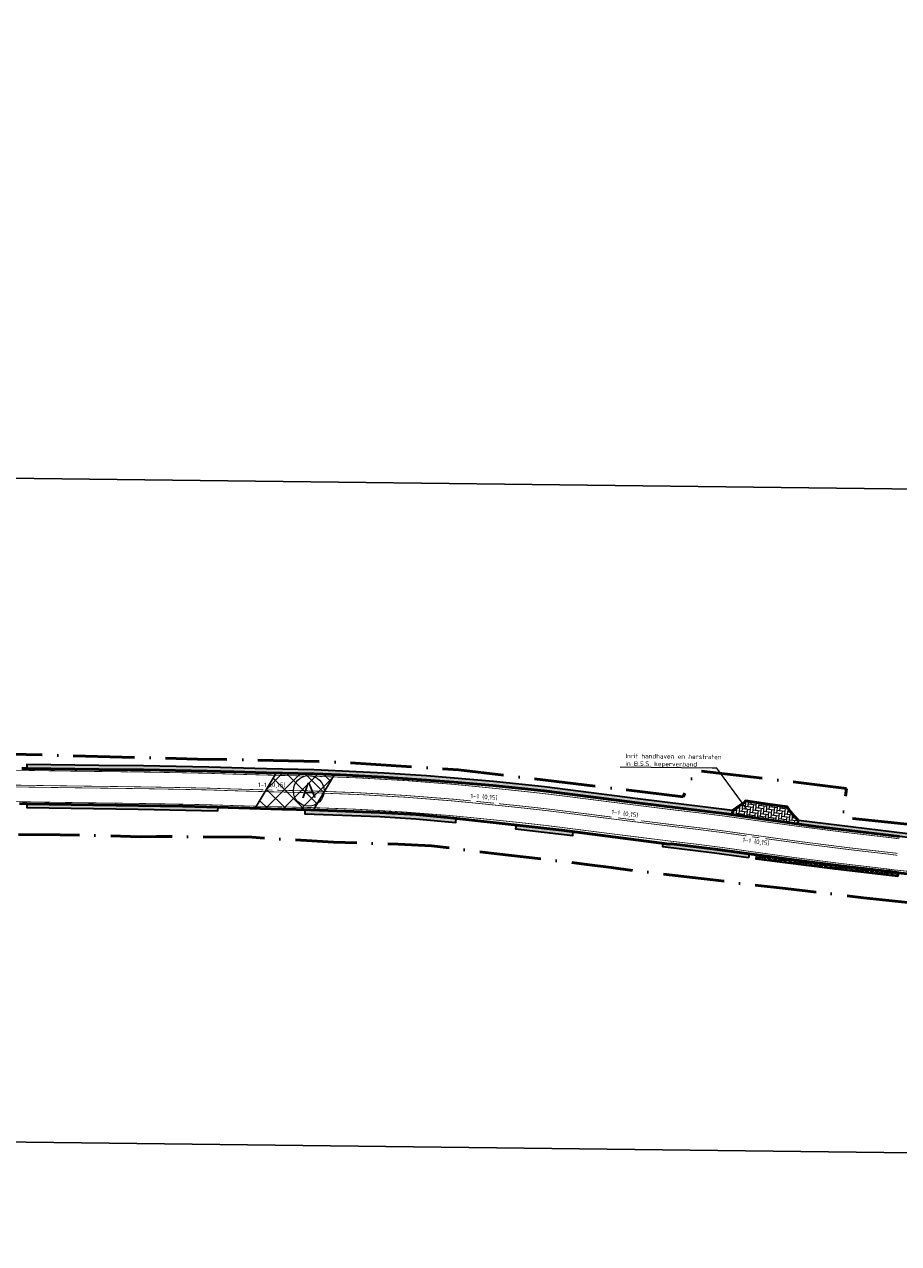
# Model space of a CAD drawing. Header units: metres. Extents: x 125342 to 129425, y 451189 to 457051.
# Tile 29 of 68: x 126468 to 126639, y 451480 to 451719. Entities that reach past the tile are written whole.
import ezdxf
from ezdxf import colors
from ezdxf.entities.mleader import LeaderData, LeaderLine
from ezdxf.math import Vec2, Vec3

# ---------------------------------------------------------------- set-up
doc = ezdxf.new("R2010")
doc.units = ezdxf.units.M
for name, pattern in [('VW-1-1_STREEP', [2, 1, -1]), ('VW-3-3_STREEP', [6, 3, -3]), ('XX-PROJECTGRENS', [18, 12, -3, 0, -3])]:
    doc.linetypes.add(name, pattern=pattern)
doc.layers.get('Defpoints').update_dxf_attribs({"color": 30})
for name, color, linetype, lineweight in [('B-WE-VW-MARKERING_LANGS_STREEP_11_015-G', 7, 'VW-1-1_STREEP', 13), ('B-WE-VW-MARKERING_LANGS_STREEP_33_015-G', 7, 'VW-3-3_STREEP', 13), ('B-WE-VW-MARKERING_LANGS_STREEP_DOORGETROKKEN_015-G', 7, 'Continuous', 13), ('N-WE-KG-GRENS_PROJECT_NIEUW-G', 7, 'XX-PROJECTGRENS', 50), ('N-WE-VH-KANTVERHARDING-G', 210, 'Continuous', 50), ('N-WE-VH-VERHARDING_BETONSTRAATSTEEN-A-500', 252, 'Continuous', 18), ('N-WE-VH-VERHARDING_GRASBETONSTEEN-A-1000-80CM', 72, 'Continuous', 18), ('N-WE-VH-VERHARDING_GRASBETONSTEEN-G', 70, 'Continuous', 35), ('N-WE-VH-VERHARDING_TEGEL-O', 252, 'Continuous', 18), ('N-WE-VW-AANPIJLING-G', 7, 'Continuous', 18), ('N-WE-VW-MARKERING-T18', 7, 'Continuous', 18), ('N-WE-VW-MARKERING_LANGS_STREEP_11_015-G', 7, 'VW-1-1_STREEP', 13), ('N-WE-VW-MARKERING_LANGS_STREEP_DOORGETROKKEN_015-G', 7, 'Continuous', 13), ('X-XX-AL-T18', 7, 'Continuous', 18), ('X-XX-AL-VERWIJZING-S', 7, 'Continuous', 25)]:
    doc.layers.add(name, color=color, linetype=linetype, lineweight=lineweight)
doc.styles.add('NLCS-ISO-M500-T18', font='NLCS-ISO.ttf', dxfattribs={"height": 0.9})
doc.styles.get("Standard").update_dxf_attribs({"font": 'arial.ttf'})
pattern_1 = [(90, (0, 0), (-1, 6e-17), []), (90, (0.25, 0), (-1, 6e-17), []), (0, (0, 0), (0, 1), [-0.25, 0.25]), (0, (0, 0.25), (0, 1), [-0.25, 0.25]), (0, (0, 0.5), (0, 1), [0.25, -0.25]), (0, (0, 0.75), (0, 1), [0.25, -0.25]), (90, (0.5, 0), (-1, 6e-17), [0.25, -0.25]), (90, (0.75, 0), (-1, 6e-17), [0.25, -0.25])]

# ---------------------------------------------------------------- blocks, each defined once
blk = doc.blocks.new('symbool met letter')
at = {"layer": 'N-WE-VH-VERHARDING_TEGEL-O'}
blk.add_circle((0, -0.01), 3, dxfattribs=at)
blk.add_attdef('LETTER', (-1.39, -1.38), '', height=3)

msp = doc.modelspace()

# ---------------------------------------------------------------- hatches: boundary and pattern name
at = {"layer": 'N-WE-VH-VERHARDING_BETONSTRAATSTEEN-A-500'}
h = msp.add_hatch(dxfattribs=at)
h.set_pattern_fill('AVH-BSS_KEIFORMAAT_ELLEBOOG-SO', color=256, scale=5, angle=353, pattern_type=2)
h.set_pattern_definition([(353, (0, 0), (0.5850681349, 0.4571053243), [1.575, -0.525]), (263, (0.12796, 1.04217), (0.5850681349, 0.4571053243), [1.575, -0.525])])
edge = h.paths.add_edge_path()
edge.add_arc((126628.759, 451572.627), 13.285, 212.08299, 216.13224, ccw=False)
edge.add_line((126617.502, 451565.571), (126613.667, 451566.115))
edge.add_line((126613.667, 451566.115), (126609.315, 451566.733))
edge.add_line((126609.315, 451566.733), (126609.24, 451566.581))
edge.add_line((126609.24, 451566.581), (126608.51, 451566.069))
edge.add_line((126608.51, 451566.069), (126606.8, 451564.87))
edge.add_line((126606.8, 451564.87), (126606.686, 451564.069))
edge.add_line((126606.686, 451564.069), (126619.637, 451562.224))
edge.add_line((126619.637, 451562.224), (126619.741, 451562.957))
edge.add_arc((126622.499, 451566.833), 4.757, 222.63483, 234.56399, ccw=False)
edge.add_arc((126628.893, 451572.726), 13.452, 222.3628, 222.65529, ccw=False)
edge.add_ellipse((126619.303, 451564.383), major_axis=(-2.072, 2.382), ratio=0.2347737, start_angle=87.25735, end_angle=95.72232, ccw=False)
edge.add_ellipse((126632.217, 451575.34), major_axis=(-12.501, 12.501), ratio=1, start_angle=441.62514, end_angle=444.85334, ccw=False)
at = {"layer": 'N-WE-VH-VERHARDING_GRASBETONSTEEN-A-1000-80CM'}
h = msp.add_hatch(dxfattribs=at)
h.set_pattern_fill('AVH-GRASBETONSTEEN_01-SO', color=256, scale=0.5, pattern_type=2)
h.set_pattern_definition(pattern_1)
h.paths.add_polyline_path([(126468.63, 451573.081), (126482.717, 451572.891), (126491.476, 451572.8), (126504.212, 451572.552), (126515.528, 451572.217), (126524.857, 451572.032), (126538.508, 451571.371), (126546.837, 451570.826), (126559.888, 451569.737), (126569.869, 451568.734), (126588.122, 451566.356), (126605.643, 451564.218), (126606.686, 451564.069), (126606.8, 451564.87), (126588.222, 451567.15), (126569.961, 451569.529), (126559.961, 451570.534), (126546.896, 451571.624), (126538.553, 451572.17), (126524.884, 451572.832), (126515.548, 451573.017), (126504.232, 451573.352), (126491.488, 451573.6), (126482.727, 451573.691), (126468.611, 451573.881)])
h = msp.add_hatch(dxfattribs=at)
h.set_pattern_fill('AVH-GRASBETONSTEEN_01-SO', color=256, scale=0.5, pattern_type=2)
h.set_pattern_definition(pattern_1)
h.paths.add_polyline_path([(126505.969, 451564.745), (126490.441, 451565.039), (126477.311, 451565.229), (126468.691, 451565.393), (126468.706, 451566.193), (126477.324, 451566.029), (126490.454, 451565.839), (126503.884, 451565.585), (126505.993, 451565.521)])
h = msp.add_hatch(dxfattribs=at)
h.set_pattern_fill('AVH-GRASBETONSTEEN_01-SO', color=256, scale=0.5, pattern_type=2)
h.set_pattern_definition(pattern_1)
h.paths.add_polyline_path([(126552.697, 451563.321), (126544.854, 451564.047), (126537.742, 451564.484), (126524.249, 451564.989), (126523.064, 451565.021), (126523.043, 451564.234), (126537.703, 451563.685), (126544.793, 451563.249), (126552.624, 451562.524)])
h = msp.add_hatch(dxfattribs=at)
h.set_pattern_fill('AVH-GRASBETONSTEEN_01-SO', color=256, scale=0.5, pattern_type=2)
h.set_pattern_definition(pattern_1)
h.paths.add_polyline_path([(126619.741, 451562.957), (126646.475, 451559.696), (126647.6, 451559.566), (126649.976, 451559.341), (126652.359, 451559.13), (126655.31, 451558.891), (126658.258, 451558.674), (126660.951, 451558.529), (126660.908, 451557.73), (126658.207, 451557.876), (126655.248, 451558.093), (126652.291, 451558.333), (126649.903, 451558.544), (126647.516, 451558.77), (126646.355, 451558.905), (126639.482, 451559.743), (126622.579, 451561.805), (126619.637, 451562.224)])
h = msp.add_hatch(dxfattribs=at)
h.set_pattern_fill('AVH-GRASBETONSTEEN_01-SO', color=256, scale=0.5, pattern_type=2)
h.set_pattern_definition(pattern_1)
h.paths.add_polyline_path([(126573.353, 451561.016), (126564.399, 451562.035), (126564.311, 451561.242), (126575.53, 451559.962), (126575.617, 451560.721)])
h.paths.add_polyline_path([(126609.947, 451555.577), (126603.277, 451556.518), (126593.14, 451557.734), (126593.23, 451558.422), (126594.365, 451558.274), (126594.837, 451558.336), (126603.381, 451557.311), (126610.059, 451556.369)])
h = msp.add_hatch(dxfattribs=at)
h.set_pattern_fill('AVH-GRASBETONSTEEN_01-SO', color=256, scale=0.5, pattern_type=2)
h.set_pattern_definition(pattern_1)
h.paths.add_polyline_path([(126639.17, 451551.96), (126636.919, 451552.217), (126631.92, 451552.786), (126626.864, 451553.385), (126611.449, 451555.353), (126611.55, 451556.147), (126626.962, 451554.179), (126632.012, 451553.581), (126637.065, 451553.005), (126639.274, 451552.672), (126639.222, 451552.316)])
at = {"layer": 'X-XX-AL-VERWIJZING-S'}
h = msp.add_hatch(dxfattribs=at)
h.set_pattern_fill('ACO-BETON_VOORGESPANNEN-SO', color=5, pattern_type=2)
h.set_pattern_definition([(45, (0, 0), (-1.767766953, 1.767766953), []), (315, (0, 0), (1.767766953, 1.767766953), [])])
h.paths.add_polyline_path([(126513.339, 451565.299), (126518.548, 451565.142), (126524.249, 451564.989), (126524.773, 451564.969), (126528.875, 451571.881), (126524.857, 451572.032), (126517.423, 451572.179)])

# ---------------------------------------------------------------- linework, layer by layer
at = {"layer": 'B-WE-VW-MARKERING_LANGS_STREEP_11_015-G'}
for points in [[(126515.742, 451568.895, 0.15, 0.15, 0.0063535), (126516.726, 451568.867, 0, 0, 0)], [(126556.623, 451566.64, 0.15, 0.15, -0.0006927), (126560.051, 451566.296, 0, 0, 0)], [(126610.66, 451559.716, 0.15, 0.15, 0.0004084), (126612.056, 451559.517, 0, 0, 0)]]:
    msp.add_lwpolyline(points, format="xyseb", dxfattribs=at)
at = {"layer": 'B-WE-VW-MARKERING_LANGS_STREEP_11_015-G', "const_width": 0.15, "flags": 128}
msp.add_lwpolyline([(126584.358, 451563.42, 0.0002217), (126587.73, 451562.996)], format="xyb", dxfattribs=at)
at = {"layer": 'B-WE-VW-MARKERING_LANGS_STREEP_33_015-G', "const_width": 0.15, "flags": 128}
for points in [[(126639.431, 451559.308, -0.0014767), (126637.871, 451559.521, -0.0078765), (126611.007, 451562.95, 0.0091601), (126595.627, 451564.938, -0.0014094), (126574.21, 451567.637, 0.00568), (126565.901, 451568.604, 0.0027601), (126552.208, 451569.981, 0.0151864), (126524.412, 451571.59, -0.0034451), (126504.047, 451572.144, 0.0025032), (126486.62, 451572.451, -0.0016442), (126468.807, 451572.71, 0.0018813), (126455.204, 451572.797, 0.0155519), (126422.684, 451572.221, 0.0056818), (126409.634, 451571.444, 0.0013277), (126398.575, 451570.429, 0.008502), (126385.761, 451568.893, 0.0121776), (126363.155, 451565.5, 0.0017481), (126325.327, 451558.65, -0.0760648), (126265.158, 451555.521, -0.0048365), (126234.502, 451559.172, 0.000181), (126222.658, 451560.625, -0.0002836), (126174.48, 451566.529), (126154.598, 451568.988, -0.0007225), (126147.871, 451569.852, 0.0000143), (126133.31, 451571.675, 0.0000131), (126116.419, 451573.796, -0.0029059), (126103.796, 451575.344, 0.001294), (126086.277, 451577.49, 0.0021512), (126064.096, 451580.326, 0.0007099), (126045.124, 451582.708, 0.0019959), (126022.005, 451585.549, -0.0018715), (125968.752, 451592.238, 0.0130582), (125958.919, 451593.11, 0.0130582)], [(125633.095, 451397.324), (125634.237, 451398.331), (125658.463, 451420.152, 0.0000187), (125672.911, 451433.193), (125676.007, 451436.004), (125687.969, 451446.977), (125691.667, 451450.342), (125698.389, 451456.398), (125705.088, 451462.408), (125709.908, 451466.73), (125715.498, 451471.792), (125721.974, 451477.676), (125727.967, 451483.147, -0.0014486), (125739.972, 451493.844, -0.0000015), (125749.777, 451502.514, -0.0085444), (125760.909, 451512.105, -0.004252), (125772.481, 451521.557, -0.0091249), (125781.653, 451528.525, -0.0056318), (125794.001, 451537.328, -0.0261911), (125813.763, 451549.549, -0.0076966), (125829.073, 451557.581, -0.0175729), (125846.966, 451565.831, -0.0131792), (125862.539, 451572.061, -0.0197092), (125880.821, 451577.811, -0.0147112), (125897.266, 451581.613, -0.0105845), (125904.943, 451583.058, -0.0134086), (125925.773, 451586.073, -0.0579262), (125968.006, 451586.134, 0.0018703), (126021.27, 451579.443, -0.0019974), (126044.358, 451576.605, -0.0007106), (126063.332, 451574.224, -0.0021558), (126085.508, 451571.389, -0.001296), (126103.022, 451569.242, 0.0028975), (126115.68, 451567.69, -0.0000131), (126132.543, 451565.573, -0.0000143), (126147.093, 451563.751, 0.0004672), (126153.844, 451562.884), (126173.725, 451560.426, 0.0002836), (126221.913, 451554.52, -0.0001808), (126233.733, 451553.07, 0.004838), (126264.517, 451549.404, 0.0760186), (126326.508, 451552.614, -0.0017449), (126364.223, 451559.444, -0.0121932), (126386.561, 451562.795, -0.0085092), (126399.179, 451564.309, -0.0012195), (126410.069, 451565.31, -0.0056818), (126422.984, 451566.078, -0.0155675), (126455.153, 451566.647, -0.0018656), (126468.698, 451566.561, 0.0016438), (126486.546, 451566.301, -0.0024976), (126503.873, 451565.997, 0.0034354), (126524.265, 451565.442, -0.0151632), (126551.646, 451563.857, -0.0027569), (126565.256, 451562.488, -0.0056806), (126573.427, 451561.537, 0.0014117), (126594.913, 451558.829, -0.0091904), (126610.119, 451556.864, 0.0078556), (126637.104, 451553.419, 0.0014963), (126638.721, 451553.198, 0.0014963)], [(126638.395, 451553.242), (126655.461, 451551.439, 0.0030379), (126657.738, 451551.284, 0.0054372), (126661.948, 451551.066, 0.0080011), (126668.45, 451550.9, 0.0082324), (126675.121, 451550.947, 0.0083229), (126681.784, 451551.212), (126691.503, 451551.864), (126716.755, 451554.124), (126730.039, 451555.327), (126742.162, 451556.401), (126754.191, 451557.501), (126769.808, 451558.929), (126786.279, 451560.409), (126815.04, 451563.006)]]:
    msp.add_lwpolyline(points, format="xyb", dxfattribs=at)
at = {"layer": 'B-WE-VW-MARKERING_LANGS_STREEP_DOORGETROKKEN_015-G', "const_width": 0.15, "flags": 128}
for points in [[(126465.749, 451569.491, 0.0008478), (126486.581, 451569.201, -0.0025002), (126503.955, 451568.896, 0.00344), (126524.335, 451568.341, -0.0151742), (126551.911, 451566.745, -0.0027584), (126565.56, 451565.372, -0.0056803), (126573.796, 451564.414, 0.0014106), (126595.25, 451561.71, -0.0085633), (126609.519, 451559.883)], [(126465.756, 451569.841, 0.0008485), (126486.585, 451569.551, -0.0025006), (126503.965, 451569.245, 0.0015227), (126514.923, 451568.908)], [(126517.674, 451568.842, 0.0011258), (126524.343, 451568.691, -0.0151756), (126551.943, 451567.093, -0.0007245), (126555.53, 451566.747)], [(126561.05, 451566.194, -0.0009189), (126565.597, 451565.72, -0.0056802), (126573.841, 451564.761, 0.0006097), (126583.11, 451563.577)], [(126613.238, 451559.35, 0.0070751), (126637.466, 451556.296, 0.0014873), (126639.056, 451556.079, 0.0014873)]]:
    msp.add_lwpolyline(points, format="xyb", dxfattribs=at)
at = {"layer": 'Defpoints', "flags": 128}
msp.add_lwpolyline([(126285.705, 451632.118), (126762.669, 451626.343), (126761.095, 451496.346), (126284.131, 451502.121)], close=True, dxfattribs=at)
msp.add_lwpolyline([(126285.705, 451632.118), (126762.669, 451626.343), (126761.095, 451496.346), (126284.131, 451502.121)], close=True, dxfattribs=at)
at = {"layer": 'N-WE-VH-KANTVERHARDING-G', "flags": 128}
for points in [[(126467.655, 451573.078), (126468.63, 451573.081), (126482.717, 451572.891), (126488.914, 451572.838), (126491.476, 451572.8), (126503.896, 451572.559), (126509.137, 451572.409), (126515.528, 451572.217), (126524.857, 451572.032), (126529.963, 451571.84), (126538.508, 451571.371), (126546.837, 451570.826), (126552.234, 451570.41), (126559.888, 451569.737), (126569.869, 451568.734), (126588.122, 451566.356), (126605.643, 451564.218), (126622.579, 451561.805), (126639.482, 451559.743)], [(126467.201, 451566.23), (126468.706, 451566.193), (126477.324, 451566.029), (126490.454, 451565.839), (126499.098, 451565.694), (126503.884, 451565.585), (126518.548, 451565.142), (126524.249, 451564.989), (126537.742, 451564.484), (126544.854, 451564.047), (126551.62, 451563.428), (126565.207, 451561.945), (126573.353, 451561.016), (126594.365, 451558.274), (126594.837, 451558.336), (126603.381, 451557.311), (126610.059, 451556.369), (126611.55, 451556.147), (126619.253, 451555.137), (126626.962, 451554.179), (126632.012, 451553.581), (126637.065, 451553.005), (126637.578, 451552.945)]]:
    msp.add_lwpolyline(points, dxfattribs=at)
for points in [[(126618.029, 451564.793, -0.01767), (126617.502, 451565.571), (126613.667, 451566.115), (126609.315, 451566.733), (126609.24, 451566.581), (126608.51, 451566.069), (126606.8, 451564.87)], [(126618.999, 451563.611, -0.0012762), (126618.953, 451563.661)], [(126619.741, 451562.957, -0.0520979), (126618.999, 451563.611)], [(126681.809, 451550.838, -0.0083534), (126675.13, 451550.572, -0.0082324), (126668.446, 451550.525, -0.0080011), (126661.932, 451550.691, -0.0054369), (126657.715, 451550.91, -0.0030455), (126655.427, 451551.065, -0.009652), (126642.16, 451552.319, -0.0185188), (126637.544, 451552.949), (126637.065, 451553.005)]]:
    msp.add_lwpolyline(points, format="xyb", dxfattribs=at)
at = {"layer": 'N-WE-VH-KANTVERHARDING-G', "extrusion": (0, 0, -1)}
for centre, major_axis, ratio, start_param, end_param in [((126632.217, 451575.34), (-12.501, -12.501), 1, 0.0898261, 0.1461689), ((126619.303, 451564.383), (-2.072, 2.382), 0.2347737, 4.6125156, 4.7602572)]:
    msp.add_ellipse(centre, major_axis=major_axis, ratio=ratio, start_param=start_param, end_param=end_param, dxfattribs=at)
at = {"layer": 'N-WE-VH-VERHARDING_GRASBETONSTEEN-G', "flags": 128}
for points in [[(126468.63, 451573.081), (126482.717, 451572.891), (126491.476, 451572.8), (126504.212, 451572.552), (126515.528, 451572.217), (126524.857, 451572.032), (126538.508, 451571.371), (126546.837, 451570.826), (126559.888, 451569.737), (126569.869, 451568.734), (126588.122, 451566.356), (126605.643, 451564.218), (126606.686, 451564.069), (126606.8, 451564.87), (126588.222, 451567.15), (126569.961, 451569.529), (126559.961, 451570.534), (126546.896, 451571.624), (126538.553, 451572.17), (126524.884, 451572.832), (126515.548, 451573.017), (126504.232, 451573.352), (126491.488, 451573.6), (126482.727, 451573.691), (126468.611, 451573.881)], [(126505.969, 451564.745), (126490.441, 451565.039), (126477.311, 451565.229), (126468.691, 451565.393), (126468.706, 451566.193), (126477.324, 451566.029), (126490.454, 451565.839), (126503.884, 451565.585), (126505.993, 451565.521)], [(126552.697, 451563.321), (126544.854, 451564.047), (126537.742, 451564.484), (126524.249, 451564.989), (126523.064, 451565.021), (126523.043, 451564.234), (126537.703, 451563.685), (126544.793, 451563.249), (126552.624, 451562.524)], [(126573.353, 451561.016), (126564.399, 451562.035), (126564.311, 451561.242), (126575.53, 451559.962), (126575.617, 451560.721)], [(126609.947, 451555.577), (126603.277, 451556.518), (126593.14, 451557.734), (126593.23, 451558.422), (126594.365, 451558.274), (126594.837, 451558.336), (126603.381, 451557.311), (126610.059, 451556.369)], [(126639.17, 451551.96), (126636.919, 451552.217), (126631.92, 451552.786), (126626.864, 451553.385), (126611.449, 451555.353), (126611.55, 451556.147), (126626.962, 451554.179), (126632.012, 451553.581), (126637.065, 451553.005), (126639.274, 451552.672), (126639.222, 451552.316)]]:
    msp.add_lwpolyline(points, close=True, dxfattribs=at)
msp.add_lwpolyline([(126619.741, 451562.957), (126646.475, 451559.696), (126647.6, 451559.566), (126649.976, 451559.341), (126652.359, 451559.13), (126655.31, 451558.891), (126658.258, 451558.674), (126660.951, 451558.529), (126660.908, 451557.73), (126658.207, 451557.876), (126655.248, 451558.093), (126652.291, 451558.333), (126649.903, 451558.544), (126647.516, 451558.77), (126646.355, 451558.905), (126639.482, 451559.743), (126622.579, 451561.805), (126619.637, 451562.224), (126619.741, 451562.957)], dxfattribs=at)
at = {"layer": 'N-WE-VW-AANPIJLING-G'}
msp.add_lwpolyline([(126593.14, 451557.734), (126593.23, 451558.422)], dxfattribs=at)
at = {"layer": 'N-WE-VW-MARKERING_LANGS_STREEP_11_015-G', "const_width": 0.15, "flags": 128}
msp.add_lwpolyline([(126639.086, 451556.492), (126639.104, 451556.49)], dxfattribs=at)
at = {"layer": 'N-WE-VW-MARKERING_LANGS_STREEP_DOORGETROKKEN_015-G', "const_width": 0.15, "flags": 128}
msp.add_lwpolyline([(126588.957, 451562.843, 0.0004164), (126595.29, 451562.057, -0.0091743), (126610.588, 451560.08, 0.0083305), (126639.1, 451556.467)], format="xyb", dxfattribs=at)
at = {"layer": 'X-XX-AL-VERWIJZING-S', "color": 5, "flags": 128}
msp.add_lwpolyline([(126513.339, 451565.299), (126518.548, 451565.142), (126524.249, 451564.989), (126524.773, 451564.969), (126528.875, 451571.881), (126524.857, 451572.032), (126517.423, 451572.179)], close=True, dxfattribs=at)

# ---------------------------------------------------------------- block references
at = {"layer": 'N-WE-VH-VERHARDING_TEGEL-O', "color": 7, "rotation": 1.536366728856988}
msp.add_blockref('symbool met letter', (126523.802, 451568.702), dxfattribs=at).add_auto_attribs({'LETTER': 'A'})

# ---------------------------------------------------------------- texts
at = {"layer": 'N-WE-VW-MARKERING-T18', "style": 'NLCS-ISO-M500-T18'}
for rotation, p in [(359.64907, (126513.903, 451569.455)), (356.30513, (126555.45, 451567.264)), (352.83474, (126583.033, 451564.155)), (352.83474, (126608.692, 451558.673))]:
    msp.add_text('1-1 (0,15)', height=0.9, rotation=rotation, dxfattribs=at).set_placement(p)

# ---------------------------------------------------------------- next in the draw order: leaders
at = {"layer": 'X-XX-AL-T18'}
ml = msp.add_multileader_mtext('Standard', dxfattribs=at)
ml.set_content('Inrit handhaven en herstraten ^Jin B.S.S. keperverband', color=7, style='NLCS-ISO-M500-T18')
ml.set_leader_properties(color=256, lineweight=-1)
ml.build(insert=Vec2(0, 0))
ml.multileader.update_dxf_attribs({"text_left_attachment_type": 5, "text_right_attachment_type": 5, "dogleg_length": 0.9, "arrow_head_size": 0.9})
ctx = ml.context
ctx.base_point, ctx.char_height, ctx.arrow_head_size, ctx.landing_gap_size, ctx.plane_origin, ctx.plane_x_axis, ctx.plane_y_axis = Vec3(126585.35, 451573.361), 0.9, 0.9, 0.45, Vec3(126581.686, 451560.191), Vec3(0.9999267, -0.012107), Vec3(0.012107, 0.9999267)
ctx.left_attachment, ctx.right_attachment = 5, 5
notes = []
notes.append((ctx, [(1, (1, 1, 0), (126603.709, 451573.139), (-0.9999267, 0.012107), 0.9, [(0, [(126609.821, 451564.85)], 0, [])])]))
ctx.mtext.insert, ctx.mtext.text_direction, ctx.mtext.rotation, ctx.mtext.width, ctx.mtext.defined_height, ctx.mtext.flow_direction = Vec3(126585.832, 451576.026), Vec3(0.9999267, -0.012107), 6.271078, 17.4003, 2.672, 5
ctx.mtext.has_bg_fill, ctx.mtext.bg_color, ctx.mtext.bg_scale_factor, ctx.mtext.bg_transparency, ctx.mtext.use_window_bg_color = 1, -1027028792, 1.5, 0, 1
for ctx, leaders in notes:
    for number, flags, end, landing, length, lines in leaders:
        leader = LeaderData()
        leader.index, (leader.has_last_leader_line, leader.has_dogleg_vector, leader.attachment_direction) = number, flags
        leader.last_leader_point, leader.dogleg_vector, leader.dogleg_length = Vec3(end), Vec3(landing), length
        for number, points, colour, breaks in lines:
            line = LeaderLine()
            line.index, line.vertices, line.color, line.breaks = number, Vec3.list(points), colors.encode_raw_color(colour), breaks
            leader.lines.append(line)
        ctx.leaders.append(leader)

# ---------------------------------------------------------------- next in the draw order: linework, layer by layer
at = {"layer": 'N-WE-KG-GRENS_PROJECT_NIEUW-G', "flags": 128}
msp.add_lwpolyline([(129300.888, 452079.925), (129283.995, 452089.514), (129278.327, 452084.13), (129270.394, 452078.618), (129261.786, 452073.43), (129251.682, 452069.279), (129241.757, 452065.997), (129236.384, 452064.81), (129223.555, 452063.692), (129215.507, 452063.035), (129204.264, 452064.541), (129193.455, 452065.988), (129189.725, 452066.488), (129128.498, 452077.64), (129099.335, 452078.944), (129071.563, 452076.547), (128999.826, 452072.197), (128975.028, 452071.148), (128957.103, 452070.39), (128929.971, 452069.242), (128904.305, 452066.716), (128903.916, 452070.672), (128869.582, 452068.104), (128868.579, 452063.246), (128847.042, 452060.212), (128813.374, 452055.766), (128787.643, 452051.283), (128753.128, 452045.269), (128723.643, 452038.073), (128700.726, 452030.747), (128678.474, 452022.32), (128650.002, 452010.523), (128624.649, 451998.075), (128606.992, 451989.406), (128592.968, 451982.52), (128591.82, 451985.026), (128554.026, 451968.212), (128547.07, 451965.185), (128548.101, 451962.817), (128516.658, 451945.515), (128489.429, 451933.086), (128461.67, 451923.564), (128434.458, 451913.834), (128383.155, 451904.479), (128348.844, 451901.122), (128299.19, 451899.983), (128237.689, 451900.992), (128204.759, 451901.533), (128099.4, 451903.262), (128058.736, 451903.929), (128010.208, 451904.726), (127955.673, 451905.621), (127901.325, 451906.513), (127901.464, 451914.983), (127870.698, 451915.488), (127870.623, 451910.881), (127844.015, 451909.865), (127816.053, 451911.439), (127797.768, 451912.185), (127780.996, 451913.281), (127756.714, 451904.453), (127736.312, 451899.223), (127714.561, 451891.787), (127704.816, 451887.656), (127690.219, 451880.288), (127665.635, 451864.639), (127643.407, 451846.476), (127620.255, 451826.896), (127605.332, 451813.53), (127583.364, 451796.255), (127558.385, 451778.888), (127544.667, 451769.378), (127537.544, 451764.695), (127535.833, 451763.525), (127528.38, 451759.288), (127514.488, 451751.952), (127506.086, 451747.605), (127500.238, 451745.288), (127451.38, 451723.725), (127445.614, 451720.708), (127440.858, 451718.953), (127431.246, 451715.568), (127421.06, 451712.101), (127402.316, 451705.49), (127400.104, 451704.71), (127396.955, 451703.6), (127375.984, 451696.56), (127350.907, 451687.847), (127344.928, 451685.821), (127334.644, 451682.336), (127331.279, 451681.372), (127322.109, 451678.718), (127308.202, 451674.909), (127295.337, 451671.762), (127284.248, 451668.536), (127283.625, 451668.378), (127215.959, 451654.207), (127193.374, 451648.276), (127179.175, 451643.738), (127170.143, 451639.909), (127144.425, 451625.911), (127142.437, 451624.863), (127133.607, 451620.861), (127128.781, 451618.706), (127121.462, 451615.922), (127118.05, 451614.783), (127113.567, 451613.231), (127106.937, 451611.505), (127103.059, 451610.065), (127082.48, 451606.885), (127064.863, 451603.486), (127048.59, 451600.38), (127040.299, 451598.941), (127011.996, 451593.611), (127000.502, 451591.573), (126980.382, 451588.207), (126934.998, 451583.806), (126923.636, 451582.402), (126916.179, 451581.669), (126909.279, 451580.94), (126901.137, 451580.071), (126889.239, 451578.694), (126884.542, 451578.204), (126876.34, 451577.473), (126867.164, 451576.575), (126859.027, 451575.788), (126850.425, 451574.905), (126789.649, 451569.318), (126769.054, 451567.67), (126760.445, 451567.925), (126747.162, 451569.001), (126735.955, 451567.685), (126718.893, 451565.958), (126694.276, 451563.465), (126688.577, 451562.888), (126688.83, 451560.387), (126664.678, 451559.795), (126628.388, 451563.478), (126629.094, 451569.14), (126618.041, 451570.532), (126599.508, 451572.696), (126597.158, 451567.553), (126553.146, 451572.817), (126527.511, 451574.453), (126502.012, 451574.939), (126458.696, 451576.072), (126419.774, 451575.218), (126375.819, 451571.631), (126341.938, 451564.821), (126317.004, 451560.361), (126299.964, 451558.197), (126279.59, 451557.685), (126266.673, 451558.618), (126237.785, 451561.866), (126210.616, 451565.372), (126182.141, 451569.154), (126167.049, 451571.281), (126142.661, 451574.814), (126143.587, 451582.456), (126098.903, 451586.802), (126098.107, 451580.613), (126042.457, 451586.263), (126019.112, 451592.581), (126008.693, 451594.543), (126007.877, 451596.43), (125988.323, 451598.966), (125940.893, 451602.958), (125940.143, 451597.294), (125904.224, 451592.554), (125883.348, 451589.234), (125867.76, 451584.157), (125840.573, 451573.904), (125815.612, 451562.497), (125792.598, 451547.608), (125769.395, 451532.595), (125724.352, 451494.254), (125705.126, 451477.894), (125677.65, 451453.675), (125637.404, 451414.864), (125603.602, 451385.092), (125589.326, 451373.588), (125575.327, 451362.958), (125559.516, 451353.388), (125546.696, 451346.553), (125524.566, 451334.165), (125505.515, 451323.615), (125480.507, 451312.463), (125459.491, 451302.018), (125419.025, 451281.734), (125397.854, 451270.607), (125379.968, 451260.576), (125387.132, 451251.911), (125397.843, 451241.238), (125406.22, 451247.537), (125422.044, 451258.841), (125433.646, 451266.945), (125447.293, 451274.062), (125455.671, 451278.211), (125469.618, 451285.401), (125492.119, 451296.913), (125497.059, 451299.283), (125499.409, 451300.481), (125505.688, 451303.681), (125521.893, 451311.957), (125529.216, 451315.512), (125530.093, 451315.953), (125540.102, 451320.995), (125550.362, 451326.383), (125553.218, 451328.024), (125559.848, 451331.725), (125566.273, 451335.586), (125568.481, 451336.772), (125575.661, 451341.479), (125585.505, 451348.194), (125591.157, 451352.36), (125596.349, 451356.113), (125601.205, 451359.623), (125616.987, 451372.353), (125621.336, 451376.001), (125632.021, 451385.237), (125655.056, 451406.147), (125668.787, 451418.589), (125674.144, 451423.457), (125681.79, 451430.61), (125688.026, 451436.198), (125694.465, 451442.084), (125697.029, 451444.368), (125706.888, 451453.384), (125715.59, 451461.506), (125729.569, 451473.671), (125734.222, 451477.993), (125745.059, 451487.552), (125759.466, 451499.952), (125767.881, 451507.688), (125777.82, 451515.85), (125783.489, 451520.433), (125790.532, 451525.392), (125798.181, 451530.726), (125798.325, 451530.827), (125805.894, 451535.261), (125805.899, 451535.253), (125805.894, 451535.261), (125813.793, 451539.716), (125816.086, 451541.149), (125821.007, 451543.755), (125828.977, 451547.465), (125833.624, 451549.646), (125841.494, 451553.256), (125851.862, 451557.868), (125863.23, 451562.182), (125870.826, 451565.016), (125885.394, 451569.409), (125889.467, 451570.614), (125895.915, 451572.146), (125908.835, 451574.987), (125913.908, 451575.793), (125913.908, 451575.791), (125913.908, 451575.793), (125923.48, 451577.079), (125928.829, 451577.885), (125937.027, 451578.444), (125948.775, 451579.308), (125956.174, 451579.291), (125968.672, 451579.181), (125980.073, 451577.868), (125988.37, 451576.862), (125990.698, 451576.58), (125999.544, 451575.434), (126001.454, 451575.177), (126006.248, 451574.48), (126012.908, 451573.508), (126047.193, 451569.701), (126049.868, 451569.403), (126066.623, 451567.312), (126093.744, 451562.155), (126191.511, 451547.801), (126240.936, 451544.974), (126251.094, 451543.806), (126272.733, 451541.948), (126292.239, 451540.907), (126311.923, 451543.224), (126337.52, 451547.637), (126360.272, 451552.103), (126375.299, 451554.538), (126378.023, 451554.891), (126382.275, 451555.443), (126382.925, 451555.418), (126395.227, 451557.101), (126401.975, 451557.737), (126406.343, 451558.149), (126409.654, 451558.461), (126415.08, 451558.939), (126435.009, 451560.077), (126454.763, 451560.213), (126475.117, 451560.1), (126490.796, 451559.735), (126493.972, 451559.786), (126512.701, 451559.622), (126516.569, 451559.363), (126528.63, 451558.681), (126541.308, 451558.264), (126547.86, 451557.942), (126560.613, 451556.399), (126578.244, 451554.308), (126583.045, 451553.686), (126587.696, 451553.038), (126602.951, 451551.297), (126610.065, 451550.33), (126617.18, 451549.579), (126632.46, 451547.762), (126641.312, 451546.817), (126650.915, 451545.647), (126655.597, 451545.355), (126664.393, 451544.805), (126668.119, 451544.457), (126676.596, 451544.612), (126689.224, 451544.87), (126693.449, 451545.422), (126712.953, 451546.86), (126730.456, 451548.571), (126740.682, 451549.427), (126744.248, 451549.78), (126746.256, 451549.915), (126763.238, 451548.691), (126774.74, 451549.348), (126778.716, 451549.607), (126780.941, 451549.752), (126789.567, 451551.332), (126815.394, 451556.05), (126825.771, 451557.007), (126846.9, 451558.695), (126866.953, 451560.333), (126896.633, 451562.727), (126901.234, 451563.03), (126907.51, 451563.634), (126922.612, 451565.093), (126939.94, 451566.804), (126942.79, 451567.156), (126954.978, 451568.872), (126958.143, 451569.317), (126982.996, 451572.833), (126996.907, 451574.905), (126997.498, 451574.993), (126999.948, 451575.469), (127001.91, 451575.827), (127005.429, 451576.47), (127013.955, 451578.199), (127018.225, 451579.066), (127027.007, 451580.69), (127042.002, 451583.386), (127058.992, 451586.529), (127069.599, 451588.124), (127084.599, 451590.369), (127105.155, 451594.2), (127124.078, 451599.59), (127167.509, 451620.373), (127183.572, 451626.959), (127206.788, 451633.721), (127358.772, 451670.938), (127386.312, 451680.584), (127472.662, 451709.824), (127498.935, 451718.976), (127534.926, 451729.423), (127544.073, 451734.488), (127565.631, 451741.73), (127573.79, 451738.675), (127587.752, 451732.098), (127595.567, 451740.834), (127593.609, 451748.631), (127601.029, 451761.122), (127608.016, 451771.346), (127632.855, 451795.825), (127636.711, 451801.815), (127640.107, 451807.105), (127648.005, 451814.038), (127662.275, 451832.048), (127682.811, 451847.245), (127701.162, 451859.555), (127727.131, 451868.983), (127744.76, 451875.552), (127780.27, 451880.501), (127823.149, 451882.3), (127833.708, 451883.253), (127842.121, 451884.246), (127861.58, 451884.694), (127871.951, 451884.935), (127924.043, 451882.726), (127930.489, 451882.692), (127938.306, 451882.677), (127952.513, 451882.749), (127977.38, 451882.221), (128016.044, 451881.572), (128035.585, 451881.155), (128064.451, 451880.569), (128076.278, 451880.383), (128082.178, 451880.264), (128114.934, 451879.513), (128137.906, 451879.075), (128160.133, 451878.647), (128176.848, 451878.331), (128198.587, 451877.954), (128210.489, 451877.719), (128217.086, 451877.545), (128221.028, 451877.459), (128248.247, 451876.902), (128265.615, 451876.546), (128278.516, 451876.25), (128292.365, 451875.967), (128306.943, 451875.835), (128325.777, 451875.69), (128331.782, 451875.306), (128335.09, 451874.997), (128343.069, 451874.09), (128353.201, 451872.331), (128359.527, 451871.079), (128362.359, 451870.332), (128365.05, 451869.58), (128376.509, 451866.991), (128388.528, 451868.035), (128398.681, 451872.437), (128399.652, 451881.315), (128398.234, 451888.254), (128433.209, 451896.648), (128469.643, 451907.292), (128491.502, 451915.289), (128510.577, 451923.58), (128527.271, 451930.835), (128544.986, 451939.696), (128566.878, 451950.646), (128585.308, 451959.864), (128590.126, 451939.751), (128590.553, 451937.97), (128608.829, 451944.543), (128637.307, 451954.786), (128628.74, 451975.63), (128639.64, 451980.725), (128646.054, 451986.489), (128650.341, 451990.341), (128668.315, 451998.844), (128696.904, 452010.146), (128718.888, 452018.837), (128757.596, 452029.551), (128784.9, 452036.566), (128820.01, 452039.825), (128838.707, 452040.859), (128861.27, 452043.183), (128860.5, 452030.896), (128859.864, 452026.702), (128882.241, 452028.277), (128900.796, 452029.49), (128909.809, 452034.387, 0.0050004), (128910.141, 452034.572), (128916.732, 452038.325), (128921.769, 452040.785), (128922.845, 452041.28), (128927.328, 452043.09), (128929.697, 452043.84), (128930.15, 452043.942), (128937.187, 452045.225), (128940.435, 452045.699), (128946.097, 452046.241), (128948.676, 452046.474, -0.0007129), (128948.693, 452046.476), (128999.871, 452050.949), (129022.884, 452053.029), (129027.471, 452053.456), (129029.344, 452053.63), (129035.562, 452054.038, -0.0002959), (129054.009, 452055.632, -0.0206312), (129088.243, 452057.152, 0.0024688), (129115.723, 452056.855, -0.0274739), (129126.246, 452056.215), (129146.31, 452053.882), (129195.537, 452045.11, 0.0183056), (129226.524, 452040.752, 0.0018086), (129229.601, 452040.445, 0.0033183), (129231.207, 452040.311, 0.009794), (129236.59, 452040.004, 0.0330651), (129246.96, 452040.013, 0.0641877), (129266.051, 452043.734), (129267.309, 452044.071), (129271.082, 452045.276), (129283.31, 452053.007), (129286.004, 452055.521), (129286.631, 452056.219), (129287.888, 452057.628), (129292.088, 452064.711), (129300.888, 452079.925)], format="xyb", close=True, dxfattribs=at)

doc.saveas('drawing.dxf')
